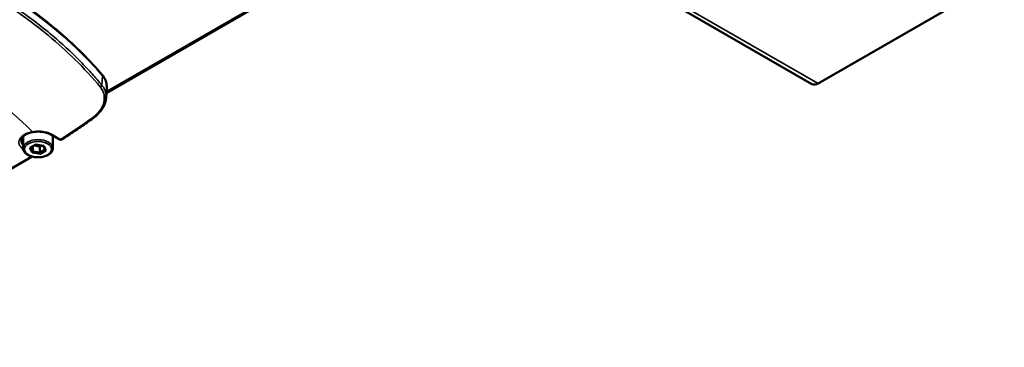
# Paper-space layout 'Sheet_1' of a CAD drawing. Header units: millimetres. Extents: x 0 to 118, y 0 to 118.
# Tile 32 of 206: x 34.38 to 43.52, y 23.63 to 26.68. Entities that reach past the tile are written whole.
import ezdxf

# ---------------------------------------------------------------- set-up
doc = ezdxf.new("R2010")
doc.units = ezdxf.units.MM
doc.layers.add('Visible (ANSI)', color=7, linetype='Continuous', lineweight=50)
doc.layers.add('Visible Narrow (ANSI)', color=7, linetype='Continuous', lineweight=35)

psp = doc.layouts.new('Sheet_1')

# ---------------------------------------------------------------- linework, layer by layer
at = {"layer": 'Visible (ANSI)'}
for p, q in [((41.73416, 26.08006), (35.33122, 29.77679)), ((43.51922, 27.08242), (41.79321, 26.08591)), ((36.8427, 26.95284), (35.18545, 25.99603)), ((35.18263, 25.952), (35.18884, 26.04877)), ((35.16308, 25.98311), (35.16308, 25.98311)), ((35.18018, 25.99298), (35.18018, 25.99298)), ((34.41314, 25.48388), (34.41314, 25.59318)), ((34.68873, 25.48388), (34.68873, 25.59318)), ((34.53106, 25.51707), (34.47675, 25.48572)), ((34.50305, 25.50091), (34.50305, 25.45302)), ((34.56846, 25.50077), (34.51669, 25.50878)), ((34.60525, 25.5056), (34.53106, 25.51707)), ((34.58283, 25.50906), (34.56846, 25.50077)), ((34.56846, 25.50077), (34.56846, 25.44291)), ((34.61635, 25.47055), (34.59968, 25.50646)), ((34.62513, 25.46276), (34.60525, 25.5056)), ((31.42782, 23.63356), (34.49746, 25.40582)), ((34.47675, 25.48572), (34.49662, 25.44288)), ((34.48553, 25.49079), (34.50305, 25.45302)), ((34.49662, 25.44288), (34.50305, 25.45302)), ((34.49662, 25.44288), (34.57082, 25.43141)), ((34.50305, 25.45302), (34.56846, 25.44291)), ((34.56846, 25.44291), (34.61635, 25.47055)), ((34.57082, 25.43141), (34.56846, 25.44291)), ((34.57082, 25.43141), (34.62513, 25.46276)), ((34.62513, 25.46276), (34.61635, 25.47055))]:
    psp.add_line(p, q, dxfattribs=at)
psp.add_arc((34.75877, 25.582), 0.01969, 240.580342, 301.825796, dxfattribs=at)
for centre, major_axis, ratio, start_param, end_param in [((41.79321, 26.18234), (-0.05906, -0.10229), 0.5773503, 0, 0.7853982), ((35.05443, 25.78152), (0.0116, -0.0159), 0.4875598, 0, 0.0014623), ((34.55094, 25.60282), (0.1378, 0), 0.5773503, 6.2249365, 6.2357889)]:
    psp.add_ellipse(centre, major_axis=major_axis, ratio=ratio, start_param=start_param, end_param=end_param, dxfattribs=at)
for points, knots in [([(35.14596, 26.16604), (35.0317, 26.29981), (34.90233, 26.42916), (34.61564, 26.67688), (34.45831, 26.79524), (34.11839, 27.01903), (33.9358, 27.12444), (33.54846, 27.32056), (33.34372, 27.41126), (32.91558, 27.57643), (32.69218, 27.65089), (32.46135, 27.71662)], [5.95594758, 5.95594758, 5.95594758, 5.95594758, 6.08684267, 6.08684267, 6.21773776, 6.21773776, 6.34863285, 6.34863285, 6.47952795, 6.47952795, 6.61042304, 6.61042304, 6.61042304, 6.61042304]), ([(35.18884, 26.04877), (35.18937, 26.057), (35.18919, 26.06525), (35.18743, 26.08166), (35.18584, 26.08982), (35.18131, 26.10592), (35.17837, 26.11385), (35.17121, 26.1294), (35.16698, 26.13701), (35.15734, 26.15183), (35.15193, 26.15905), (35.14596, 26.16604)], [5.46072076, 5.46072076, 5.46072076, 5.46072076, 5.55976612, 5.55976612, 5.65881149, 5.65881149, 5.75785685, 5.75785685, 5.85690221, 5.85690221, 5.95594758, 5.95594758, 5.95594758, 5.95594758]), ([(35.18261, 25.95175), (35.18078, 25.92389), (35.1724, 25.89552), (35.14422, 25.8419), (35.12406, 25.81607), (35.08906, 25.78347), (35.07791, 25.77429), (35.06604, 25.76563)], [0, 0, 0, 0, 0.30144063, 0.30144063, 0.60505931, 0.60505931, 0.73176374, 0.73176374, 0.73176374, 0.73176374]), ([(34.76915, 25.56527), (34.78897, 25.57757), (34.80879, 25.59009), (34.84842, 25.61554), (34.86823, 25.62848), (34.90785, 25.65478), (34.92765, 25.66815), (34.96723, 25.69529), (34.98701, 25.70907), (35.02651, 25.73702), (35.04623, 25.75118), (35.06594, 25.76555)], [4.751976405, 4.751976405, 4.751976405, 4.751976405, 4.771903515, 4.771903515, 4.791830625, 4.791830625, 4.811757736, 4.811757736, 4.831684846, 4.831684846, 4.851582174, 4.851582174, 4.851582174, 4.851582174]), ([(34.50402, 25.63329), (34.49049, 25.63098), (34.47756, 25.62767), (34.45386, 25.61939), (34.4431, 25.61442), (34.42454, 25.60337), (34.41676, 25.5973), (34.40462, 25.58487), (34.40027, 25.57854), (34.39472, 25.56631), (34.39346, 25.56044), (34.39346, 25.5546)], [1.072869, 1.072869, 1.072869, 1.072869, 1.3295341, 1.3295341, 1.5861992, 1.5861992, 1.8428643, 1.8428643, 2.0995294, 2.0995294, 2.3561945, 2.3561945, 2.3561945, 2.3561945]), ([(34.6665, 25.61156), (34.6556, 25.61775), (34.6426, 25.62315), (34.6143, 25.63144), (34.59863, 25.63442), (34.5663, 25.63765), (34.54922, 25.63788), (34.52296, 25.63603), (34.51334, 25.63488), (34.50402, 25.63329)], [0, 0, 0, 0, 0.12332313, 0.12332313, 0.24771111, 0.24771111, 0.37479001, 0.37479001, 0.44912458, 0.44912458, 0.44912458, 0.44912458]), ([(34.6665, 25.61156), (34.67201, 25.60844), (34.67751, 25.60532), (34.68853, 25.59908), (34.69403, 25.59596), (34.70505, 25.58973), (34.71055, 25.58662), (34.72157, 25.58039), (34.72707, 25.57728), (34.73809, 25.57106), (34.74359, 25.56796), (34.7491, 25.56485)], [1.5796483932, 1.5796483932, 1.5796483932, 1.5796483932, 1.5802019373, 1.5802019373, 1.5807554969, 1.5807554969, 1.5813090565, 1.5813090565, 1.5818626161, 1.5818626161, 1.5824161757, 1.5824161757, 1.5824161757, 1.5824161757]), ([(34.68873, 25.48388), (34.68873, 25.47534), (34.68665, 25.46682), (34.67862, 25.45041), (34.67243, 25.4426), (34.65621, 25.42806), (34.64583, 25.42151), (34.62218, 25.41068), (34.60885, 25.40646), (34.5808, 25.40081), (34.56609, 25.39936), (34.53672, 25.39931), (34.52205, 25.40069), (34.49408, 25.40618), (34.48078, 25.4103), (34.45681, 25.42105), (34.44615, 25.42769), (34.42887, 25.44305), (34.42216, 25.45177), (34.41482, 25.46852), (34.41314, 25.47619), (34.41314, 25.48388)], [3.9269908, 3.9269908, 3.9269908, 3.9269908, 4.2021612, 4.2021612, 4.4993687, 4.4993687, 4.8274361, 4.8274361, 5.162051, 5.162051, 5.4944476, 5.4944476, 5.8256861, 5.8256861, 6.158032, 6.158032, 6.4926161, 6.4926161, 6.8208901, 6.8208901, 7.0685835, 7.0685835, 7.0685835, 7.0685835])]:
    psp.add_open_spline(points, degree=3, knots=knots, dxfattribs=at)
for points in [[(35.18261, 25.95175), (35.18261, 25.95183), (35.18262, 25.95192), (35.18263, 25.952)], [(34.41314, 25.59318), (34.41314, 25.59329), (34.41314, 25.59339), (34.41314, 25.5935)], [(34.6884, 25.59915), (34.68862, 25.59717), (34.68873, 25.59517), (34.68873, 25.59318)]]:
    psp.add_open_spline(points, degree=3, dxfattribs=at)
at = {"layer": 'Visible Narrow (ANSI)'}
for p, q in [((35.39028, 29.78264), (41.79321, 26.08591)), ((35.18634, 26.00986), (36.83424, 26.96127)), ((35.14362, 26.06936), (35.14862, 26.15743)), ((35.1775, 26.00475), (35.1775, 26.00475)), ((31.41798, 23.63453), (34.48966, 25.40797))]:
    psp.add_line(p, q, dxfattribs=at)
for centre, major_axis, ratio, start_param, end_param in [((29.85313, 24.64967), (-5.90443, 0), 0.5773503, 3.5997531, 4.2542285), ((28.1132, 23.46916), (7.40904, 0), 0.5773503, 0.5313509, 1.0394454), ((35.13099, 26.15325), (0.01497, 0.01279), 0.7322894, 5.6718629, 6.2831853), ((34.7965, 26.05717), (0.39262, 0), 0.5773503, 6.2461189, 6.7413457), ((34.79755, 28.84214), (-2.26673, -3.55366), 0.5463481, 0.8498242, 0.9494621), ((35.05443, 25.78152), (0.0116, -0.0159), 0.4875598, 5.472444, 6.2831853), ((34.55094, 25.53853), (-0.17717, 0), 0.5773503, 4.9998598, 6.9717923), ((34.55094, 25.59318), (-0.1378, 0), 0.5773503, 6.2791588, 6.2831853), ((34.50071, 25.65269), (0.00331, -0.0194), 0.2314994, 5.6478196, 6.2831853), ((34.67621, 25.62869), (-0.00971, -0.01712), 0.5824385, 0.0000467, 0.8143925), ((34.42313, 60.22996), (-21.09109, 36.55672), 0.5775508, 2.3652236, 2.3679914), ((34.55094, 25.59318), (0.1378, 0), 0.5773503, 0, 0.0756127), ((34.55094, 25.5546), (-0.15748, 0), 0.5773503, 0, 0.5053605), ((34.55094, 25.6189), (-0.15748, 0), 0.5773503, 0.386038, 0.5053605), ((34.55094, 25.48388), (-0.1378, 0), 0.5773503, 3.1415927, 6.2831853), ((34.75877, 25.582), (-0.00967, -0.01715), 0.5840195, 0, 0.8152791), ((34.75877, 25.582), (0.01038, -0.01673), 0.5528834, 5.5051153, 6.2831853)]:
    psp.add_ellipse(centre, major_axis=major_axis, ratio=ratio, start_param=start_param, end_param=end_param, dxfattribs=at)
psp.add_ellipse((34.55094, 25.47424), major_axis=(0.12598, 0), ratio=0.5773503, dxfattribs=at)
for points, knots in [([(34.01448, 26.96858), (34.04156, 26.95294), (34.0684, 26.93714), (34.09496, 26.92116), (34.19738, 26.85954), (34.29569, 26.7953), (34.38971, 26.72869), (34.48002, 26.66471), (34.56637, 26.59854), (34.6485, 26.53037), (34.73514, 26.45846), (34.8171, 26.38432), (34.89413, 26.30817), (34.97864, 26.22464), (35.05724, 26.13868), (35.12961, 26.05077)], [0, 0, 0, 0, 0.0596894, 0.0596894, 0.0596894, 0.2898404, 0.2898404, 0.2898404, 0.5109302, 0.5109302, 0.5109302, 0.7441495, 0.7441495, 0.7441495, 1, 1, 1, 1]), ([(35.14362, 26.06936), (35.11477, 26.1044), (35.08492, 26.13911), (35.02329, 26.20784), (34.9915, 26.24186), (34.94187, 26.29289), (34.92472, 26.31017), (34.86644, 26.36773), (34.82417, 26.40757), (34.74174, 26.48176), (34.70185, 26.51624), (34.61832, 26.58554), (34.57459, 26.62034), (34.4879, 26.68656), (34.44509, 26.71806), (34.3542, 26.78254), (34.30598, 26.81545), (34.20743, 26.87989), (34.1571, 26.91141), (34.07913, 26.95802), (34.05223, 26.97372), (34.02505, 26.9894)], [0, 0, 0, 0, 0.10166821, 0.10166821, 0.20337052, 0.20337052, 0.2558505, 0.2558505, 0.379227, 0.379227, 0.48906977, 0.48906977, 0.60339983, 0.60339983, 0.71015955, 0.71015955, 0.82523508, 0.82523508, 0.94031061, 0.94031061, 1, 1, 1, 1]), ([(35.12961, 26.05077), (35.13515, 26.04401), (35.14011, 26.037), (35.14879, 26.02247), (35.15252, 26.01496), (35.15618, 26.00587), (35.15671, 26.00447), (35.16013, 25.99521), (35.16236, 25.98718), (35.16538, 25.97148), (35.16627, 25.96385), (35.16693, 25.94777), (35.16661, 25.93932), (35.16495, 25.92485), (35.16393, 25.91886), (35.16071, 25.9044), (35.15817, 25.89594), (35.15329, 25.88297), (35.15139, 25.87841), (35.14551, 25.86565), (35.14112, 25.8575), (35.13375, 25.84562), (35.13123, 25.84179), (35.12306, 25.83011), (35.11698, 25.82237), (35.10668, 25.81062), (35.10284, 25.80648), (35.09206, 25.79552), (35.08484, 25.78882), (35.07071, 25.77687), (35.06394, 25.77155), (35.0568, 25.76647)], [0, 0, 0, 0, 0.0822425, 0.0822425, 0.1646244, 0.1646244, 0.1795556, 0.1795556, 0.262888, 0.262888, 0.3396169, 0.3396169, 0.42289, 0.42289, 0.4815434, 0.4815434, 0.5643941, 0.5643941, 0.6094456, 0.6094456, 0.6912915, 0.6912915, 0.7306554, 0.7306554, 0.812456, 0.812456, 0.8579631, 0.8579631, 0.9348699, 0.9348699, 1, 1, 1, 1]), ([(35.12961, 26.05077), (35.12975, 26.05084), (35.12988, 26.05092), (35.13001, 26.051), (35.13054, 26.05133), (35.13108, 26.05165), (35.13164, 26.05198), (35.1322, 26.05231), (35.13277, 26.05265), (35.13333, 26.053), (35.13364, 26.05321), (35.13395, 26.05341), (35.13425, 26.05363), (35.13494, 26.05412), (35.13557, 26.05465), (35.13616, 26.0552), (35.13672, 26.05572), (35.13724, 26.05626), (35.13773, 26.0568), (35.13831, 26.05745), (35.13885, 26.0581), (35.13934, 26.05875), (35.1394, 26.05883), (35.13946, 26.05892), (35.13953, 26.059), (35.1398, 26.05937), (35.14007, 26.05975), (35.14032, 26.06012), (35.14083, 26.0609), (35.14129, 26.06169), (35.1417, 26.06251), (35.14189, 26.0629), (35.14207, 26.06329), (35.14224, 26.06369), (35.14252, 26.06436), (35.14277, 26.06506), (35.14297, 26.06577), (35.14315, 26.06639), (35.14329, 26.06703), (35.1434, 26.06766), (35.14348, 26.06813), (35.14354, 26.0686), (35.14358, 26.06908), (35.14359, 26.06917), (35.1436, 26.06926), (35.14362, 26.06936)], [0, 0, 0, 0, 0.0174044, 0.0174044, 0.0174044, 0.087107, 0.087107, 0.087107, 0.1583251, 0.1583251, 0.1583251, 0.1988661, 0.1988661, 0.1988661, 0.2915319, 0.2915319, 0.2915319, 0.3803113, 0.3803113, 0.3803113, 0.4873521, 0.4873521, 0.4873521, 0.5008143, 0.5008143, 0.5008143, 0.5617647, 0.5617647, 0.5617647, 0.6858864, 0.6858864, 0.6858864, 0.7432182, 0.7432182, 0.7432182, 0.8397271, 0.8397271, 0.8397271, 0.9246717, 0.9246717, 0.9246717, 0.9878448, 0.9878448, 0.9878448, 1, 1, 1, 1]), ([(35.18263, 25.952), (35.18277, 25.95428), (35.18287, 25.95653), (35.18292, 25.95875), (35.18299, 25.96151), (35.18299, 25.96422), (35.18293, 25.96687), (35.1829, 25.96802), (35.18286, 25.96915), (35.18281, 25.97028), (35.18269, 25.97295), (35.18251, 25.97557), (35.18227, 25.97815), (35.18202, 25.98076), (35.18172, 25.98334), (35.18135, 25.98588), (35.18099, 25.98846), (35.18056, 25.991), (35.18008, 25.99353), (35.17959, 25.99605), (35.17905, 25.99855), (35.17844, 26.00103), (35.17784, 26.00353), (35.17717, 26.00602), (35.17644, 26.0085), (35.17571, 26.01098), (35.17491, 26.01346), (35.17404, 26.01595), (35.17365, 26.01707), (35.17324, 26.0182), (35.17282, 26.01933), (35.17156, 26.0227), (35.17017, 26.02607), (35.16866, 26.02944), (35.16711, 26.03287), (35.16542, 26.0363), (35.1636, 26.0397), (35.16182, 26.04303), (35.1599, 26.04635), (35.15786, 26.04962), (35.15575, 26.053), (35.15351, 26.05635), (35.15114, 26.05964), (35.14876, 26.06293), (35.14626, 26.06618), (35.14362, 26.06936)], [0.57909195, 0.57909195, 0.57909195, 0.57909195, 0.6, 0.6, 0.6, 0.6260816, 0.6260816, 0.6260816, 0.63732634, 0.63732634, 0.63732634, 0.663936, 0.663936, 0.663936, 0.69086964, 0.69086964, 0.69086964, 0.71815223, 0.71815223, 0.71815223, 0.74536785, 0.74536785, 0.74536785, 0.77268393, 0.77268393, 0.77268393, 0.8, 0.8, 0.8, 0.81237905, 0.81237905, 0.81237905, 0.84933134, 0.84933134, 0.84933134, 0.88699851, 0.88699851, 0.88699851, 0.92390501, 0.92390501, 0.92390501, 0.9619525, 0.9619525, 0.9619525, 1, 1, 1, 1]), ([(34.50071, 25.63662), (34.51707, 25.6393), (34.5332, 25.64082), (34.54922, 25.6411), (34.56524, 25.64139), (34.58115, 25.64043), (34.59656, 25.63827), (34.61196, 25.63612), (34.62685, 25.63276), (34.64033, 25.62848), (34.6538, 25.62421), (34.66586, 25.61902), (34.6768, 25.61282)], [0, 0, 0, 0, 0.25, 0.25, 0.25, 0.5, 0.5, 0.5, 0.75, 0.75, 0.75, 0.99999887, 0.99999887, 0.99999887, 0.99999887])]:
    psp.add_open_spline(points, degree=3, knots=knots, dxfattribs=at)

doc.saveas('drawing.dxf')
